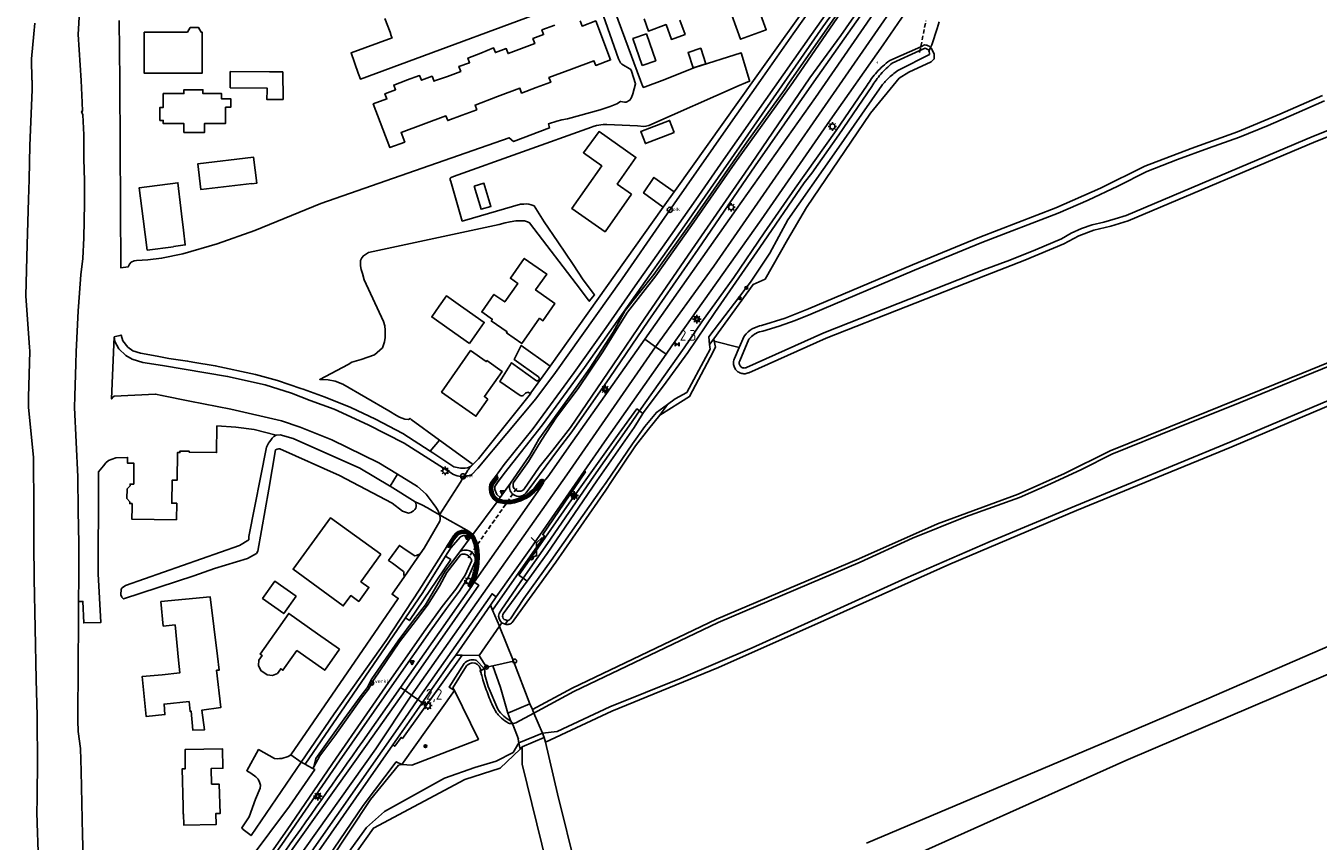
# Model space of a CAD drawing. Extents: x 120829 to 122681, y 456360 to 459111.
# Tile 14 of 32: x 121219 to 121521, y 457822 to 458013. Entities that reach past the tile are written whole.
import ezdxf

# ---------------------------------------------------------------- set-up
doc = ezdxf.new("R2010")
doc.units = 0
doc.header["$LTSCALE"] = 4
doc.linetypes.add('STIPPELFIJN', pattern=[0.375, 0.25, -0.125])
doc.layers.get('0').update_dxf_attribs({"linetype": 'CONTINUOUS'})
for name, color, linetype in [('G_BTD', 3, 'CONTINUOUS'), ('G_OTD', 32, 'CONTINUOUS'), ('G_OTDP1', 2, 'ByLayer'), ('G_OWG', 6, 'CONTINUOUS'), ('G_OWT', 6, 'CONTINUOUS'), ('G_WGD', 7, 'CONTINUOUS'), ('G_WTD', 5, 'CONTINUOUS'), ('LKWDUP', 5, 'CONTINUOUS'), ('LSHD', 3, 'CONTINUOUS'), ('PPALHM', 10, 'CONTINUOUS'), ('PVGO', 102, 'CONTINUOUS')]:
    doc.layers.add(name, color=color, linetype=linetype)
doc.layers.add('G_WGI_A1', color=1, linetype='CONTINUOUS', lineweight=70)
for name, color, linetype, true_color in [('PBRD', 7, 'CONTINUOUS', 0xbd2877), ('PPAL', 7, 'CONTINUOUS', 0xbd2877), ('PPUT', 7, 'CONTINUOUS', 0xbd2877)]:
    doc.layers.add(name, color=color, linetype=linetype, true_color=true_color)
doc.styles.add('ISO', font='ISO')

# ---------------------------------------------------------------- blocks, each defined once
blk = doc.blocks.new('kolk')
at = {"color": 0}
blk.add_circle((0, 0), 0.6, dxfattribs=at)
at = {"color": 0, "linetype": 'Continuous', "style": 'ISO'}
blk.add_attdef('KOLK', (-0.04, -0.26), '', height=0.8, dxfattribs=at)
blk = doc.blocks.new('lichtmast')
at = {"color": 0}
for p, q in [((-0.6, 0), (-1, 0)), ((-0.71, 0.71), (-0.42, 0.42)), ((0, 0.6), (0, 1)), ((0.42, 0.42), (0.71, 0.71)), ((0.6, 0), (1, 0)), ((-0.42, -0.42), (-0.71, -0.71)), ((0, -0.6), (0, -1)), ((0.42, -0.42), (0.71, -0.71))]:
    blk.add_line(p, q, dxfattribs=at)
blk.add_circle((0, 0), 0.6, dxfattribs=at)
blk = doc.blocks.new('verkeersbord-pl')
at = {"linetype": 'Continuous'}
blk.add_circle((0, 0), 0.03, dxfattribs=at)
blk = doc.blocks.new('verkeersbord')
at = {"color": 0}
for p, q in [((0.5, 0.32), (-0.5, 0.32)), ((-0.5, 0.32), (0, -0.6)), ((0, -0.6), (0.5, 0.32))]:
    blk.add_line(p, q, dxfattribs=at)
blk = doc.blocks.new('kilometerpaal')
at = {"color": 0}
for p, q in [((-0.44, 0.44), (0.44, -0.44)), ((-0.44, -0.44), (-0.44, 0.44)), ((0.44, 0.44), (-0.44, -0.44)), ((0.44, -0.44), (0.44, 0.44))]:
    blk.add_line(p, q, dxfattribs=at)
at = {"color": 0, "style": 'ISO'}
blk.add_attdef('KILOMETERPAAL', (0.59, 0.87), '', height=2.5, dxfattribs=at)
blk = doc.blocks.new('boom')
at = {"color": 0}
for radius in [0.315, 0.225, 0.135]:
    blk.add_circle((0, 0), radius, dxfattribs=at)
blk = doc.blocks.new('aanduidingsbord')
at = {"color": 0}
for p, q in [((-0.81, -0.33), (0, 0)), ((-1.45, -0.5), (-1.01, -0.5))]:
    blk.add_line(p, q, dxfattribs=at)
blk.add_circle((-1.23, -0.5), 0.45, dxfattribs=at)
blk = doc.blocks.new('wegwijzer')
at = {"color": 0}
for q in [(-0.42, 1.42), (0.42, 1.42), (0, 0)]:
    blk.add_line((0, 1), q, dxfattribs=at)
blk = doc.blocks.new('verkeersteller')
at = {"color": 0}
blk.add_circle((0, 0), 0.45, dxfattribs=at)
blk = doc.blocks.new('verklikker')
at = {"color": 0}
blk.add_circle((0, 0), 0.45, dxfattribs=at)
at = {"color": 0, "style": 'ISO'}
blk.add_attdef('VERKLIKKER', (0.7, 0), '', height=0.9, dxfattribs=at)

msp = doc.modelspace()

# ---------------------------------------------------------------- linework, layer by layer
at = {"layer": 'G_BTD', "linetype": 'Continuous', "transparency": 33554687}
for points in [[(121420.393, 458033.574), (121413.314, 458024.164), (121404.976, 458012.555), (121395.389, 457998.784), (121383.529, 457981.735), (121372.594, 457966.073), (121359.268, 457947.232), (121349.258, 457932.933), (121339.406, 457919.574), (121330.417, 457908.203), (121328.902, 457906.071), (121328.296, 457905.155), (121328.236, 457904.455), (121328.766, 457903.31), (121329.509, 457902.602)], [(121385.415, 457937.66), (121379.564, 457939.151)], [(121313.126, 457913.401), (121315.296, 457916.026)], [(121305.483, 457908.057), (121303.807, 457905.226)], [(121316.755, 457888.881), (121317.961, 457890.812), (121320.223, 457893.394), (121320.883, 457893.707), (121321.72, 457893.72), (121322.504, 457893.185)], [(121307.387, 457874.477), (121308.316, 457873.848), (121317.944, 457888.077), (121316.755, 457888.881)], [(121307.387, 457874.477), (121311.448, 457880.389), (121316.755, 457888.881)], [(121283.901, 457840.282), (121307.387, 457874.477)]]:
    msp.add_lwpolyline(points, dxfattribs=at)
at = {"layer": 'G_OTD', "linetype": 'Continuous', "transparency": 33554687}
for points in [[(121350.44, 458020.2), (121296.83, 458000.34), (121296.335, 458001.728), (121294.648, 458006.456), (121304.24, 458009.97), (121304.068, 458010.439), (121303.76, 458011.28), (121302.56, 458014.49)], [(121388.585, 458020.5), (121391.738, 458011.872), (121389.096, 458010.916), (121385.686, 458009.682), (121382.633, 458018.062)], [(121240.42, 458014.01), (121240.616, 458000), (121240.627, 457999.213), (121240.79, 457956.27), (121242.58, 457956.52), (121242.86, 457957.14), (121243.28, 457957.58), (121243.94, 457957.92), (121244.52, 457957.98), (121247.16, 457958.1), (121250.36, 457958.5), (121255.32, 457959.5), (121263.36, 457961.9), (121272.18, 457964.98), (121287.6, 457971.26), (121331.608, 457986.664), (121332.637, 457985.804), (121341.071, 457988.928), (121340.785, 457989.876), (121342.74, 457990.56), (121343.92, 457990.86), (121345.22, 457991.08), (121352.9, 457993.14), (121355.26, 457993.94), (121356.78, 457994.6), (121357.668, 457995.146), (121358.62, 457994.956), (121358.977, 457994.973), (121359.862, 457995.431), (121360.255, 457996.026), (121360.525, 457996.923), (121361.166, 457999.24), (121360.225, 458002.201), (121360.09, 458002.562), (121357.93, 458003.841), (121357.66, 458004.18), (121357.19, 458005.05), (121352.08, 458019.6)], [(121355.02, 458019.92), (121362.34, 458000), (121362.78, 457998.76), (121363.02, 457998.42), (121363.44, 457998.56), (121367.36, 458000), (121375.02, 458003.03), (121385.87, 458006.47), (121387.783, 458000), (121387.827, 457999.85), (121386.907, 457999.459), (121385.423, 457998.859), (121364.26, 457989.48), (121363.6, 457989.32), (121363.14, 457989.3), (121361.66, 457989.4), (121354.42, 457989.76), (121353.6, 457989.76), (121353.08, 457989.7), (121352.56, 457989.6), (121352, 457989.52), (121351.24, 457989.28), (121350.88, 457989.14), (121318.62, 457977.58), (121318.08, 457977.34), (121317.84, 457977.2), (121317.8, 457976.84), (121317.98, 457976.4), (121320.64, 457967.18), (121321.14, 457967.3), (121334.3, 457971.1), (121335.06, 457971.16), (121335.56, 457971.18), (121336.24, 457971.1), (121336.78, 457971), (121337.26, 457970.84), (121337.436, 457970.744), (121339.821, 457966.971), (121342.974, 457962.318), (121346.557, 457957.033), (121348.946, 457953.426), (121351.553, 457949.93), (121350.35, 457948.46), (121348.26, 457951.22), (121336.4, 457966.8), (121335.88, 457967.02), (121335.2, 457967.22), (121334.46, 457967.26), (121333.16, 457967.2), (121331.84, 457967.04), (121330.7, 457966.74), (121329.32, 457966.4), (121298.72, 457959.81), (121297.54, 457959.06), (121297.18, 457958.56), (121296.9, 457957.96), (121296.84, 457957.4), (121296.86, 457956.7), (121297.02, 457955.84), (121297.3, 457954.94), (121297.74, 457953.44), (121302.22, 457943.72), (121302.54, 457942.7), (121302.66, 457941.7), (121302.64, 457940.88), (121302.64, 457939.98), (121302.46, 457938.98), (121301.98, 457937.58), (121300.1, 457935.96), (121296.98, 457934.8), (121294.82, 457934.18), (121293.96, 457933.7), (121287.345, 457930.181), (121287.4, 457930.18), (121289.32, 457930.08), (121290.9, 457929.76), (121292.72, 457929.1), (121303.457, 457922.826), (121305.311, 457921.743), (121306, 457921.34), (121307.22, 457920.88), (121308.06, 457920.82), (121308.45, 457921.065), (121308.74, 457920.8), (121315.296, 457916.026)], [(121371.542, 458014.106), (121372.754, 458010.808), (121369.566, 458009.636), (121368.303, 458013.072), (121364.177, 458011.555), (121363.18, 458014.44)], [(121246.27, 458011.3), (121256.41, 458011.32), (121257.06, 458012.37), (121259.01, 458012.37), (121259.58, 458011.32), (121259.81, 458011.33), (121259.83, 458001.73), (121246.29, 458001.7), (121246.27, 458011.3)], [(121324.06, 457993.2), (121320.641, 457991.925), (121317.25, 457990.66), (121316.82, 457991.75), (121311.599, 457989.81), (121306.35, 457987.86), (121307.19, 457985.64), (121303.74, 457984.36), (121299.85, 457994.56), (121303.02, 457995.74), (121302.58, 457996.92), (121305.07, 457997.85), (121304.64, 457998.95), (121307.467, 458000), (121307.648, 458000.067), (121310.67, 458001.19), (121311.11, 458000.09), (121313.58, 458001.01), (121313.984, 458000), (121314.04, 457999.86), (121314.427, 458000), (121317.179, 458000.996), (121320.31, 458002.13), (121319.87, 458003.32), (121322.36, 458004.17), (121321.98, 458005.27), (121324.965, 458006.449), (121327.98, 458007.64), (121328.4, 458006.55), (121330.92, 458007.48), (121331.36, 458006.3), (121334.484, 458007.48), (121337.599, 458008.656), (121337.162, 458009.812), (121339.668, 458010.758), (121339.26, 458011.838), (121342.262, 458012.972)], [(121348.221, 458013.938), (121348.67, 458012.749), (121351.85, 458013.95), (121355.32, 458004.82), (121351.85, 458003.54), (121351.43, 458004.64), (121346.203, 458002.687), (121340.926, 458000.715), (121341.193, 458000), (121341.33, 457999.634), (121337.939, 457998.367), (121334.531, 457997.093), (121334.116, 457998.205), (121328.899, 457996.256), (121323.651, 457994.295), (121324.06, 457993.2)], [(121362.733, 458003.539), (121360.544, 458009.808), (121363.707, 458010.912), (121365.895, 458004.643), (121362.733, 458003.539)], [(121377.577, 458003.938), (121374.623, 458002.973), (121373.441, 458006.59), (121376.396, 458007.556), (121377.577, 458003.938)], [(121266.37, 457998.32), (121266.38, 458000), (121266.4, 458002.12), (121275.55, 458002.04), (121278.682, 458002.013), (121278.749, 457995.594), (121274.996, 457995.579), (121275.013, 457997.748), (121275.017, 457998.244), (121266.37, 457998.32)], [(121265.29, 457993.78), (121265.3, 457989.98), (121260.38, 457989.96), (121260.39, 457987.9), (121255.57, 457987.89), (121255.56, 457989.96), (121250.74, 457989.95), (121250.74, 457990.7), (121249.96, 457990.69), (121249.97, 457993.73), (121250.75, 457993.74), (121250.75, 457996.96), (121255.57, 457996.97), (121255.56, 457997.87), (121260, 457997.88), (121260.01, 457996.98), (121264.36, 457996.99), (121264.36, 457995.76), (121266.52, 457995.77), (121266.52, 457993.78), (121265.29, 457993.78)], [(121370.226, 457987.866), (121363.474, 457985.271), (121362.383, 457988.11), (121369.135, 457990.705), (121370.226, 457987.866)], [(121360.22, 457973.49), (121354.04, 457964.67), (121346.28, 457970.11), (121353.27, 457980.08), (121348.97, 457983.15), (121352.63, 457988.09), (121361.27, 457982.04), (121356.9, 457975.81), (121360.22, 457973.49)], [(121271.467, 457975.959), (121259.543, 457974.525), (121258.817, 457980.521), (121271.852, 457982.099), (121272.588, 457976.013), (121271.476, 457975.88), (121271.467, 457975.959)], [(121253.18, 457961.19), (121247, 457960.39), (121246.06, 457967.68), (121245.12, 457974.97), (121254.19, 457976.14), (121254.892, 457970.173), (121255.049, 457968.839), (121255.491, 457965.081), (121255.9, 457961.6), (121253.17, 457961.24), (121253.18, 457961.19)], [(121323.405, 457975.311), (121325.711, 457976.009), (121327.342, 457970.623), (121325.036, 457969.925), (121323.405, 457975.311)], [(121367.663, 457970.423), (121363.047, 457973.764), (121365.468, 457977.4), (121370.201, 457973.983)], [(121338.68, 457944.47), (121334.55, 457938.57), (121330.98, 457941.08), (121331.13, 457941.29), (121327.45, 457943.87), (121327.69, 457944.21), (121325.2, 457945.96), (121328.07, 457950.06), (121330.58, 457948.29), (121333.62, 457952.62), (121331.9, 457953.83), (121335.15, 457958.46), (121340.41, 457954.81), (121337.8, 457951.1), (121342.33, 457947.92), (121339.5, 457943.89), (121338.68, 457944.47)], [(121322.34, 457938.58), (121317.58, 457941.93), (121313.51, 457944.795), (121315.276, 457947.305), (121316.959, 457949.696), (121320.238, 457947.39), (121321.02, 457946.84), (121325.79, 457943.5), (121324.146, 457941.155), (121322.34, 457938.58)], [(121326.66, 457925.6), (121323.84, 457921.58), (121315.81, 457927.21), (121322.58, 457936.94), (121326.26, 457934.35), (121326.41, 457934.57), (121329.97, 457932.07), (121325.84, 457926.18), (121326.66, 457925.6)], [(121338.459, 457930.788), (121332.758, 457934.866), (121334.408, 457938.086), (121341.169, 457933.26)], [(121334.198, 457926.434), (121329.412, 457929.707), (121332.169, 457934.068), (121338.03, 457929.888)], [(121335.325, 457926.875), (121335.065, 457926.558)], [(121230.935, 457878.307), (121231.536, 457878.306), (121231.948, 457878.305), (121232.152, 457873.285), (121236.16, 457873.42), (121235.56, 457884.78), (121235.6, 457905.56), (121235.62, 457908.56), (121236.8, 457910.015), (121237.34, 457910.68), (121237.92, 457911.26), (121239.68, 457911.88), (121242.417, 457911.955), (121242.401, 457910.603), (121243.897, 457910.582), (121243.831, 457905.733), (121242.991, 457905.744), (121242.986, 457905.334), (121242.28, 457904.584), (121242.249, 457902.355), (121242.935, 457901.577), (121242.929, 457901.177), (121243.459, 457901.17), (121243.447, 457900.256), (121243.41, 457897.53), (121253.83, 457897.41), (121253.89, 457901.24), (121252.73, 457901.25), (121252.8, 457906.64), (121253.966, 457906.627), (121254.046, 457913.078), (121254.636, 457913.073), (121254.635, 457913.449), (121256.803, 457913.451), (121256.8, 457913.21), (121263.21, 457913.11), (121263.31, 457919.31), (121267.7, 457919.04), (121271.97, 457918.49), (121277.14, 457917.18)], [(121315.296, 457916.026), (121322.94, 457910.46), (121323.052, 457910.241)], [(121315.34, 457898.54), (121313.731, 457899.5), (121312.503, 457900.153), (121311.181, 457900.857), (121309.68, 457901.62)], [(121301.6, 457889.34), (121296.94, 457882.93), (121298.82, 457881.57), (121296.45, 457878.32), (121294.59, 457879.67), (121292.83, 457877.28), (121281.09, 457885.82), (121289.86, 457897.88), (121301.6, 457889.34)], [(121307.119, 457884.126), (121307.02, 457884.64), (121306.98, 457885.14), (121306.916, 457885.285), (121304.309, 457887.25), (121303.432, 457887.913), (121305.96, 457891.39), (121306.784, 457890.825), (121309.421, 457889.042), (121309.56, 457889), (121309.94, 457889.02), (121310.14, 457889.1), (121310.82, 457889.455)], [(121281.814, 457879.547), (121278.93, 457875.491), (121273.976, 457879.014), (121276.86, 457883.07), (121281.814, 457879.547)], [(121263.2, 457862.22), (121264.18, 457853.5), (121259.78, 457852.92), (121260.42, 457848.34), (121257.66, 457848.24), (121257.24, 457852.68), (121257.02, 457852.62), (121256.78, 457854.9), (121250.94, 457854.32), (121251.14, 457851.88), (121246.78, 457851.42), (121245.78, 457860.74), (121250.46, 457861.18), (121254.61, 457861.6), (121254.322, 457864.556), (121253.517, 457872.821), (121250.749, 457872.551), (121250.19, 457878.285), (121261.699, 457879.407), (121263.422, 457865.491), (121263.82, 457862.28), (121263.2, 457862.22)], [(121291.944, 457867.135), (121288.488, 457862.235), (121281.978, 457866.825), (121280.825, 457865.191), (121278.73, 457862.22), (121278.207, 457862.589), (121277.44, 457861.504), (121276.291, 457861.005), (121275.03, 457861.162), (121273.598, 457862.175), (121273.03, 457863.311), (121273.117, 457864.56), (121273.884, 457865.646), (121273.37, 457866.01), (121280.08, 457875.51), (121286.84, 457870.73), (121291.944, 457867.135)], [(121327.83, 457863.291), (121329.62, 457858.21), (121331.311, 457852.185)], [(121332.603, 457864.319), (121336.465, 457854.392)], [(121331.311, 457852.185), (121336.465, 457854.392)], [(121336.465, 457854.392), (121337.047, 457853.034)], [(121331.311, 457852.185), (121331.994, 457850.375)], [(121339.832, 457846.533), (121334.678, 457844.325)], [(121346.643, 457792.817), (121352.19, 457794.984), (121350.39, 457803.212), (121347.348, 457815.472), (121342.921, 457833.38), (121340.087, 457845.445)], [(121262.01, 457835.58), (121263.85, 457835.6), (121264.08, 457828.79), (121263.072, 457828.775), (121263.111, 457826.175), (121255.53, 457826.061), (121255.491, 457828.661), (121255.4, 457828.66), (121255.373, 457830.51), (121255.205, 457839.206), (121255.9, 457839.21), (121255.83, 457843.71), (121264.63, 457843.84), (121264.7, 457839.35), (121261.95, 457839.31), (121262.01, 457835.58)], [(121283.022, 457840.769), (121271.29, 457823.62), (121269.4, 457825.06), (121269.1, 457825.44), (121270.84, 457828), (121272.3, 457832.1), (121273.4, 457834.7), (121273.46, 457835.42), (121273.28, 457836.12), (121272.92, 457836.8), (121272.4, 457837.34), (121271.22, 457838.2), (121270.28, 457838.74), (121273.03, 457843.7), (121276.78, 457841.62), (121277.42, 457841.54), (121277.96, 457841.58), (121278.44, 457841.62), (121279.96, 457842.08), (121280.553, 457842.433)], [(121334.678, 457844.325), (121334.23, 457843.799)], [(121334.678, 457844.325), (121334.66, 457842.982), (121334.624, 457840.271), (121341.54, 457812.437), (121346.643, 457792.817)], [(121283.901, 457840.282), (121283.022, 457840.769)], [(121285.681, 457839.294), (121284.519, 457839.939), (121283.901, 457840.282)]]:
    msp.add_lwpolyline(points, dxfattribs=at)
for points in [[(121338.03, 457929.888, 0.8850667), (121338.459, 457930.788)], [(121335.065, 457926.558, -0.297723), (121334.198, 457926.434)], [(121335.971, 457927.178, 0.1856665), (121335.325, 457926.875)], [(121336.579, 457926.844, 0.1270043), (121335.971, 457927.178)]]:
    msp.add_lwpolyline(points, format="xyb", dxfattribs=at)
at = {"layer": 'G_OTDP1', "transparency": 33554687}
for points in [[(121337.386, 457852.242), (121339.397, 457847.547)], [(121332.506, 457849.577), (121333.21, 457847.754), (121333.824, 457846.162)]]:
    msp.add_lwpolyline(points, dxfattribs=at)
at = {"layer": 'G_OWG', "linetype": 'Continuous', "transparency": 33554687}
for points in [[(121432.171, 458013.714), (121431.721, 458012.153), (121430.404, 458008.371), (121430.143, 458007.739)], [(121362.122, 457922.812), (121361.477, 457923.301), (121357.337, 457917.666), (121345.63, 457901.253), (121338.877, 457891.555), (121333.913, 457884.459), (121334.919, 457883.723)], [(121327.752, 457876.265), (121339.842, 457893.634), (121339.456, 457893.915), (121349.429, 457908.595), (121349.156, 457908.767)], [(121329.509, 457902.602), (121331.901, 457905.936)], [(121329.509, 457902.602), (121329.016, 457901.918)], [(121328.8, 457901.616), (121329.016, 457901.918)], [(121322.504, 457893.185), (121320.104, 457889.925)], [(121322.504, 457893.185), (121322.824, 457893.62)], [(121322.824, 457893.62), (121323.096, 457893.989)], [(121329.327, 457872.505), (121329.915, 457873.331)], [(121320.618, 457865.74), (121306.643, 457846.313), (121306.339, 457846.553), (121304.854, 457844.468), (121304.412, 457844.81)], [(121325.803, 457862.642), (121326.319, 457862.965), (121326.333, 457862.968)], [(121318.826, 457857.471), (121306.511, 457840.23)]]:
    msp.add_lwpolyline(points, dxfattribs=at)
at = {"layer": 'G_OWT', "linetype": 'Continuous', "transparency": 33554687}
for points in [[(121335.816, 457903.966), (121343.141, 457913.864), (121346.295, 457917.939), (121355.176, 457930.611), (121364.09, 457943.777), (121375.837, 457960.655), (121389.099, 457980.083), (121402.852, 457999.743), (121414.586, 458016.362), (121416.792, 458019.776), (121420.711, 458025.783), (121424.135, 458030.532), (121428.094, 458036.333)], [(121420.707, 458033.346), (121418.191, 458029.99), (121415.027, 458025.683), (121414.178, 458023.857), (121410.578, 458018.81), (121397.012, 457999.376), (121395.961, 457997.871), (121387.156, 457985.616), (121374.389, 457967.215), (121373.832, 457966.433), (121365.461, 457954.673), (121358.735, 457946.257), (121357.192, 457943.492), (121355.927, 457941.223), (121350.481, 457932.817), (121347.311, 457928.295), (121338.586, 457916.218), (121336.443, 457912.5), (121331.901, 457905.936)], [(121428.729, 458008.321), (121427.842, 458007.922), (121420.582, 458004.661)], [(121379.448, 457939.68), (121388.658, 457952.396), (121391.453, 457953.575), (121396.663, 457962.821), (121401.16, 457970.369), (121416.133, 457992.365), (121422.805, 458000.55), (121425.058, 458001.937), (121430.308, 458004.362), (121431, 458005.077), (121430.953, 458006.156), (121430.526, 458007.156), (121430.421, 458007.369), (121430.29, 458007.567), (121430.219, 458007.656), (121430.143, 458007.739)], [(121430.143, 458007.739), (121429.841, 458007.007)], [(121562.96, 458002.81), (121520.21, 457985.8), (121476.34, 457967.27), (121472.31, 457966.02), (121468.35, 457965.05), (121464.78, 457963.72), (121461.3, 457961.87), (121452.18, 457958.01), (121442.99, 457954.5), (121405.73, 457939.81), (121387.65, 457931.76), (121387.49, 457931.69), (121387.26, 457931.61), (121387.01, 457931.55), (121386.76, 457931.52), (121386.51, 457931.51), (121386.26, 457931.53), (121386.01, 457931.57), (121385.77, 457931.64), (121385.54, 457931.73), (121385.31, 457931.85), (121385.1, 457931.98), (121384.91, 457932.14), (121384.73, 457932.32), (121384.57, 457932.51), (121384.43, 457932.72), (121384.31, 457932.94), (121384.21, 457933.17), (121384.14, 457933.41), (121384.09, 457933.66), (121384.07, 457933.91), (121384.07, 457934.16), (121384.1, 457934.41), (121384.15, 457934.66), (121384.23, 457934.9), (121384.3, 457935.06), (121385.415, 457937.66)], [(121415.321, 457998.96), (121408.068, 457988.332), (121398.479, 457974.833), (121391.202, 457964.42), (121384.161, 457954.022), (121376.694, 457943.647), (121372.507, 457937.552), (121362.122, 457922.812)], [(121337.047, 457853.034), (121346.33, 457858.06), (121380.12, 457874.18), (121413.38, 457888.24), (121431.74, 457896.46), (121450.62, 457903.36), (121461.46, 457908.23), (121472.16, 457913.53), (121494.73, 457922.6), (121517.24, 457931.72), (121553.89, 457946.67), (121590.53, 457961.59), (121612.57, 457971.29), (121634.8, 457980.53), (121675.839, 457997.987), (121677.313, 457997.626), (121678.722, 457994.22)], [(121521.75, 457996.53), (121511.83, 457992.17), (121501.88, 457988.04), (121491.04, 457984.15), (121480.2, 457980), (121469.88, 457974.89), (121459.45, 457970.26), (121441.64, 457963.43), (121425.91, 457956.95), (121401.62, 457946.69), (121396.18, 457944.49), (121390.64, 457942.75), (121390.18, 457942.67), (121389.58, 457942.5), (121389.01, 457942.27), (121388.46, 457941.99), (121387.94, 457941.66), (121387.46, 457941.27), (121387.01, 457940.84), (121386.53, 457940.26), (121385.415, 457937.66)], [(121678.722, 457994.22), (121679.128, 457993.237), (121679.978, 457990.539), (121679.899, 457989.36), (121679.145, 457988.478), (121677.33, 457987.31), (121674.71, 457986), (121671.96, 457985), (121669.2, 457984.32), (121666.17, 457983.41), (121663.18, 457982.44), (121639.35, 457972.9), (121600.54, 457957.1), (121548.5, 457934.77), (121500.54, 457914.44), (121464.28, 457899.56), (121434.65, 457887), (121405.27, 457873.86), (121380.6, 457862.86), (121355.62, 457852.65), (121340.087, 457845.445)], [(121379.564, 457939.151), (121379.874, 457937.738), (121378.609, 457935.334), (121373.785, 457926.161), (121366.825, 457921.84)], [(121379.448, 457939.68), (121378.491, 457938.328)], [(121379.564, 457939.151), (121379.448, 457939.68)], [(121366.825, 457921.84), (121368.599, 457924.346)], [(121366.825, 457921.84), (121364.18, 457918.56), (121361.144, 457914.668), (121355.54, 457906.321), (121354.192, 457904.314), (121342.519, 457887.453), (121334.749, 457876.764), (121332.338, 457873.363), (121332.129, 457873.214), (121332.128, 457873.213), (121331.902, 457873.094), (121331.662, 457873.005), (121331.652, 457873.002), (121331.538, 457872.972), (121331.412, 457872.948), (121331.156, 457872.924), (121330.9, 457872.934), (121330.647, 457872.978)], [(121362.122, 457922.812), (121359.702, 457919.376), (121351.404, 457907.582), (121340.554, 457891.819), (121334.919, 457883.723)], [(121362.122, 457922.812), (121362.883, 457922.235)], [(121251.026, 457783.139), (121258.159, 457793.529), (121264.283, 457802.012), (121270.134, 457809.916), (121278.461, 457821.523), (121291.965, 457841.085), (121305.264, 457860.142), (121313.114, 457871.344), (121316.959, 457876.631), (121320.03, 457880.69), (121322.148, 457884.04), (121323.679, 457887.594)], [(121285.974, 457839.698), (121286.403, 457841.645), (121293.035, 457850.851), (121296.756, 457856.01), (121298.409, 457858.123), (121299.507, 457860.257), (121305.648, 457869.125), (121309.453, 457874.237), (121312.045, 457877.548), (121314.741, 457882.026), (121316.658, 457885.395), (121320.104, 457889.925)], [(121329.264, 457875.485), (121329.919, 457876.539), (121334.919, 457883.723)], [(121335.81, 457883.072), (121334.919, 457883.723)], [(121330.647, 457872.978), (121329.915, 457873.331)], [(121330.647, 457872.978), (121331.326, 457873.877)], [(121321.072, 457863.799), (121317.603, 457858.271), (121318.826, 457857.471)], [(121325.803, 457862.642), (121323.971, 457864.542)], [(121331.994, 457850.375), (121331.56, 457850.616), (121331.143, 457850.885), (121330.744, 457851.181), (121330.365, 457851.502), (121329.983, 457851.873), (121329.627, 457852.27), (121329.301, 457852.691), (121329.004, 457853.134), (121326.701, 457858.414), (121325.931, 457861.151), (121325.899, 457861.418), (121325.903, 457861.687), (121325.908, 457861.783), (121325.909, 457861.88), (121325.908, 457861.976), (121325.906, 457862.008), (121325.894, 457862.169), (121325.878, 457862.291), (121325.873, 457862.328), (121325.87, 457862.343), (121325.803, 457862.642)], [(121337.047, 457853.034), (121337.386, 457852.242)], [(121332.39, 457849.757), (121331.994, 457850.375)], [(121333.916, 457845.25), (121334.058, 457844.481)], [(121339.832, 457846.533), (121339.397, 457847.547)], [(121340.087, 457845.445), (121339.832, 457846.533)], [(121334.23, 457843.799), (121329.521, 457839.355), (121321.259, 457836.675), (121299.886, 457825.359), (121289.772, 457811.05), (121288.666, 457808.493), (121289.321, 457803.226), (121293.329, 457791.681), (121293.611, 457784.774), (121292.964, 457781.242), (121292.426, 457781.239)], [(121334.23, 457843.799), (121334.058, 457844.481)], [(121306.511, 457840.23), (121305.221, 457840.866), (121297.512, 457830.65), (121287.862, 457816.563), (121280.432, 457805.208), (121281.09, 457802.962)]]:
    msp.add_lwpolyline(points, dxfattribs=at)
for points in [[(121429.808, 458008.016, 0.1508051), (121428.729, 458008.321)], [(121430.143, 458007.739, 0.055675), (121429.808, 458008.016)], [(121417.564, 458001.961, 0.0242367), (121416.371, 458000.514)], [(121419.003, 458003.389, 0.0261607), (121417.564, 458001.961)], [(121420.582, 458004.661, 0.0255729), (121419.003, 458003.389)], [(121416.371, 458000.514, 0.0245498), (121415.321, 457998.96)], [(121331.901, 457905.936, 0.1703543), (121331.783, 457904.492)], [(121331.783, 457904.492, 0.1505798), (121332.46, 457903.396)], [(121332.46, 457903.396, 0.0211271), (121332.592, 457903.289)], [(121332.592, 457903.289, 0.2154209), (121334.357, 457902.899)], [(121334.357, 457902.899, 0.2161081), (121335.816, 457903.966)], [(121320.104, 457889.925, -0.1497829), (121321.4, 457890.323)], [(121322.697, 457889.926, 0.1487886), (121321.4, 457890.323)], [(121322.921, 457889.754, 0.0310944), (121322.697, 457889.926)], [(121323.535, 457888.906, 0.1134824), (121322.921, 457889.754)], [(121323.679, 457887.594, 0.1449119), (121323.535, 457888.906)], [(121329.915, 457873.331, -0.318989), (121329.264, 457875.485)], [(121323.774, 457864.598, 0.2698434), (121321.072, 457863.799)], [(121323.971, 457864.542, 0.0201216), (121323.774, 457864.598)]]:
    msp.add_lwpolyline(points, format="xyb", dxfattribs=at)
at = {"layer": 'G_WGD', "linetype": 'Continuous', "transparency": 33554687}
for points in [[(121321.066, 457907.52), (121321.18, 457907.52), (121321.58, 457907.58), (121322.02, 457907.66), (121322.48, 457907.74), (121322.9, 457907.98), (121324.3, 457909.44), (121337.82, 457925.68), (121342.44, 457931.78), (121358.02, 457953.66), (121367.28, 457967.06), (121375.96, 457979.46), (121382.8, 457989.24), (121390.38, 458000), (121398.05, 458010.92), (121407.23, 458023.92), (121407.87, 458025.36), (121408.03, 458026.51), (121408.03, 458027.45), (121407.945, 458027.895)], [(121370.201, 457973.983), (121370.84, 457974.88), (121388.74, 458000), (121404.54, 458022.19), (121405.52, 458023.83), (121406.29, 458025.35), (121406.52, 458026.34), (121406.52, 458027.01), (121406.485, 458027.43)], [(121412.276, 458024.929), (121402.317, 458010.796), (121391.658, 457995.582), (121381.762, 457981.488), (121375.247, 457972.149), (121369.366, 457963.719), (121361.084, 457952.024), (121354.286, 457942.328), (121346.84, 457931.84), (121337.253, 457918.704), (121330.446, 457910.281), (121328.395, 457907.491)], [(121420.069, 458020.487), (121418.329, 458017.901), (121403.228, 457996.09), (121384.714, 457969.864), (121363.361, 457939.565)], [(121365.834, 457937.822), (121379.432, 457956.639), (121422.578, 458018.799)], [(121425.088, 458017.111), (121419.023, 458008.363), (121406.702, 457990.74), (121390.506, 457967.435), (121369.664, 457938.004), (121368.308, 457936.078)], [(121367.663, 457970.423), (121370.201, 457973.983)], [(121341.169, 457933.26), (121367.663, 457970.423)], [(121239.244, 457940.17), (121238.68, 457925.62), (121238.94, 457926.02), (121239.28, 457926.3), (121248.96, 457926.74), (121250.445, 457926.443), (121256.974, 457925.135), (121263.382, 457923.852), (121266.54, 457923.22), (121278.4, 457920.5), (121282.78, 457919.04), (121290.16, 457916.06), (121301.16, 457910.72), (121305.483, 457908.057)], [(121313.126, 457913.401), (121306.78, 457917.54), (121300.36, 457920.9), (121294.6, 457923.6), (121288.6, 457926.06), (121283.474, 457927.907), (121282.94, 457928.1), (121277.48, 457929.94), (121272.3, 457931.3), (121262.9, 457933.36), (121257.69, 457934.244), (121256.42, 457934.46), (121252.08, 457935.04), (121249.32, 457935.64), (121245.392, 457936.317), (121243.669, 457936.883), (121242.451, 457937.735), (121241.327, 457939.219), (121240.898, 457940.546), (121239.244, 457940.17)], [(121239.244, 457940.17), (121239.439, 457939.071), (121240.347, 457937.295), (121242.029, 457935.81), (121243.485, 457934.907), (121246.007, 457934.135), (121250.56, 457933.46), (121265.8, 457930.9), (121274.54, 457928.94), (121280.7, 457926.96), (121285.12, 457925.26), (121290.74, 457923.22), (121298.68, 457919.54), (121307.04, 457915.32), (121318.58, 457907.98), (121319.5, 457907.66), (121320.22, 457907.54), (121320.8, 457907.52), (121321.066, 457907.52)], [(121339.664, 457906.284), (121340.685, 457907.441), (121346.471, 457915.749), (121363.361, 457939.565)], [(121365.834, 457937.822), (121363.361, 457939.565)], [(121308.782, 457856.416), (121345.093, 457907.903), (121365.834, 457937.822)], [(121368.308, 457936.078), (121353.886, 457915.592), (121349.156, 457908.767)], [(121368.308, 457936.078), (121365.834, 457937.822)], [(121336.579, 457926.844), (121336.72, 457927.02), (121341.169, 457933.26)], [(121323.052, 457910.241), (121324.42, 457911.66), (121336.579, 457926.844)], [(121322.542, 457909.835), (121322.28, 457909.68), (121321.86, 457909.54), (121321.36, 457909.46), (121320.82, 457909.44), (121320.24, 457909.48), (121318.7, 457909.8), (121313.74, 457913), (121313.126, 457913.401)], [(121321.066, 457907.52), (121321.986, 457908.964), (121322.164, 457909.242), (121322.326, 457909.498), (121322.542, 457909.835)], [(121322.542, 457909.835), (121322.82, 457910), (121323.052, 457910.241)], [(121328.596, 457879.392), (121336.694, 457890.786), (121349.156, 457908.767)], [(121305.483, 457908.057), (121310.22, 457905.14), (121312.24, 457903.4), (121313.86, 457901.22), (121314.5, 457900.36), (121315, 457899.46), (121315.34, 457898.54)], [(121321.066, 457907.52), (121320.956, 457907.349), (121320.661, 457906.886), (121320.222, 457906.197), (121315.34, 457898.54)], [(121328.395, 457907.491), (121327.767, 457906.685), (121327.358, 457906.102), (121327.097, 457905.529), (121327.017, 457905.114), (121327, 457904.575), (121327.117, 457903.833), (121327.372, 457903.129), (121327.608, 457902.653), (121327.903, 457902.311), (121328.487, 457901.817), (121328.8, 457901.616)], [(121328.8, 457901.616), (121329.168, 457901.464), (121329.651, 457901.343), (121330.453, 457901.191), (121331.038, 457901.154), (121332.035, 457901.187), (121332.828, 457901.333), (121333.586, 457901.546), (121334.332, 457901.811), (121334.999, 457902.097), (121335.706, 457902.421), (121336.449, 457902.885), (121337.517, 457903.82), (121338.297, 457904.564), (121339.664, 457906.284)], [(121339.664, 457906.284), (121339.658, 457906.014), (121338.843, 457904.765)], [(121323.439, 457882.844), (121338.843, 457904.765)], [(121328.8, 457901.616), (121323.096, 457893.989)], [(121315.34, 457898.54), (121315.46, 457897.92), (121315.48, 457897.48), (121315.38, 457897.04), (121311.74, 457890.78), (121310.82, 457889.455)], [(121315.34, 457898.54), (121322.28, 457894.62)], [(121322.28, 457894.62), (121321.77, 457894.832), (121321.296, 457894.916), (121320.525, 457894.916), (121319.716, 457894.69), (121319.076, 457894.22), (121318.351, 457893.286), (121317.2, 457891.46)], [(121323.096, 457893.989), (121322.28, 457894.62)], [(121323.096, 457893.989), (121323.419, 457893.548), (121323.705, 457893.029), (121324.019, 457892.375), (121324.378, 457891.199), (121324.534, 457890.287), (121324.613, 457888.861), (121324.509, 457887.09), (121324.366, 457885.936), (121324.148, 457884.937), (121323.857, 457884.01), (121323.439, 457882.844)], [(121317.2, 457891.46), (121316.622, 457890.536), (121310.6, 457880.92), (121302.84, 457869.18), (121290.72, 457852.02), (121283.022, 457840.769)], [(121307.119, 457884.126), (121310.82, 457889.455)], [(121280.553, 457842.433), (121296.462, 457865.631), (121305.703, 457879.032), (121304.24, 457879.98), (121307.119, 457884.126)], [(121306.182, 457858.237), (121322.795, 457881.802)], [(121323.439, 457882.844), (121324.522, 457882.107), (121308.23, 457858.799), (121307.285, 457857.464)], [(121322.795, 457881.802), (121323.439, 457882.844)], [(121310.28, 457855.367), (121327.622, 457880.105), (121328.596, 457879.392)], [(121327.262, 457877.436), (121328.596, 457879.392)], [(121327.262, 457877.436), (121319.137, 457865.76)], [(121327.752, 457876.265), (121327.262, 457877.436)], [(121329.327, 457872.505), (121327.752, 457876.265)], [(121329.327, 457872.505), (121324.58, 457865.685)], [(121332.603, 457864.319), (121329.338, 457872.478), (121329.327, 457872.505)], [(121319.137, 457865.76), (121317.836, 457863.989), (121311.301, 457854.653)], [(121319.137, 457865.76), (121320.618, 457865.74)], [(121324.58, 457865.685), (121320.618, 457865.74)], [(121326.333, 457862.968), (121324.66, 457865.561), (121324.58, 457865.685)], [(121327.83, 457863.291), (121326.333, 457862.968)], [(121332.603, 457864.319), (121327.83, 457863.291)], [(121306.182, 457858.237), (121297.377, 457845.661)], [(121307.285, 457857.464), (121298.412, 457844.926)], [(121306.182, 457858.237), (121307.285, 457857.464)], [(121307.285, 457857.464), (121308.782, 457856.416)], [(121267.202, 457793.744), (121286.063, 457820.769), (121307.203, 457850.978), (121310.28, 457855.367)], [(121308.782, 457856.416), (121300.484, 457843.898)], [(121304.412, 457844.81), (121308.227, 457850.261), (121311.301, 457854.653)], [(121308.782, 457856.416), (121310.28, 457855.367)], [(121310.28, 457855.367), (121311.301, 457854.653)], [(121298.412, 457844.926), (121278.936, 457817.634)], [(121268.23, 457793.033), (121287.088, 457820.053), (121304.412, 457844.81)], [(121283.022, 457840.769), (121280.553, 457842.433)], [(121281.008, 457816.606), (121300.484, 457843.898)]]:
    msp.add_lwpolyline(points, dxfattribs=at)
msp.add_lwpolyline([(121297.377, 457845.661, -0.0030197), (121277.998, 457818.297)], format="xyb", dxfattribs=at)
at = {"layer": 'G_WGI_A1', "linetype": 'Continuous', "lineweight": 70, "transparency": 33554687}
for points in [[(121328.395, 457907.491), (121328.709, 457907.23), (121327.887, 457906.109), (121327.507, 457905.314), (121327.43, 457904.64), (121327.608, 457903.456), (121327.903, 457902.932), (121328.492, 457902.311), (121329.016, 457901.918)], [(121329.016, 457901.918), (121329.787, 457901.71), (121330.279, 457901.614), (121330.778, 457901.579), (121331.694, 457901.58), (121332.567, 457901.7), (121333.328, 457901.894), (121334.159, 457902.172), (121335.235, 457902.633), (121336.125, 457903.152), (121336.674, 457903.618), (121337.278, 457904.133), (121337.927, 457904.852), (121339.295, 457906.549), (121339.664, 457906.284)], [(121317.2, 457891.46), (121317.492, 457891.244), (121318.638, 457893.084), (121319.323, 457893.966), (121319.872, 457894.37), (121320.573, 457894.565), (121321.265, 457894.565), (121321.671, 457894.493), (121322.145, 457894.296), (121322.529, 457893.984), (121322.85, 457893.655), (121323.124, 457893.254), (121323.338, 457892.839), (121323.655, 457891.922), (121323.823, 457891.287), (121323.99, 457890.32), (121324.031, 457889.002), (121323.987, 457887.22), (121323.87, 457886.159), (121323.617, 457885.193), (121323.33, 457884.156), (121322.877, 457883.126), (121322.319, 457882.129), (121322.795, 457881.802)]]:
    msp.add_lwpolyline(points, dxfattribs=at)
at = {"layer": 'G_WTD', "linetype": 'Continuous', "transparency": 33554687}
for points in [[(121335.058, 457904.432), (121338.67, 457909.681), (121341.828, 457913.689), (121345.967, 457918.976), (121355.92, 457933.604), (121363.35, 457944.51), (121375.044, 457961.446), (121388.264, 457980.659), (121401.952, 458000.618), (121409.144, 458010.519), (121413.453, 458016.723), (121415.997, 458020.274), (121419.885, 458026.077), (121424.266, 458032.902), (121429.323, 458039.593)], [(121229.985, 457923.6), (121230.08, 457926.299), (121230.343, 457933.803), (121230.379, 457936.646), (121230.848, 457946.207), (121230.9, 457947.26), (121231.44, 457954.64), (121231.96, 457958.46), (121232.2, 457963.26), (121232.32, 457971.28), (121232.3, 457976.58), (121232.16, 457981.76), (121232.16, 457987.32), (121231.92, 457992.04), (121231.64, 457992.82), (121231.86, 457992.84), (121231.82, 457994.86), (121231.52, 458000), (121231.11, 458007.19), (121230.87, 458010.79), (121231.78, 458026.96)], [(121414.21, 458023), (121410.938, 458018.501), (121397.935, 457999.573), (121397.542, 457999.026), (121384.376, 457980.686), (121374.217, 457966.186), (121365.938, 457954.37), (121359.296, 457945.922), (121357.599, 457943.189), (121353.504, 457936.593), (121347.743, 457928.063), (121342.724, 457921.359), (121339.165, 457916.008), (121336.143, 457911.046), (121332.631, 457906.106)], [(121220.7, 458013.41), (121220.486, 458010.936), (121219.98, 458005.09), (121220.05, 458000.15), (121220.06, 458000), (121220.1, 457997.86), (121219.54, 457984.86), (121219.419, 457976.873), (121219.279, 457972.255), (121218.96, 457961.7), (121218.62, 457949.68), (121218.858, 457946.332), (121219.47, 457937.7), (121219.54, 457936.78), (121219.472, 457934.069), (121219.27, 457926.03), (121219.211, 457923.691), (121219.845, 457917.359), (121220.38, 457912.02), (121220.48, 457899.86), (121220.48, 457891.9), (121220.6, 457883.6), (121220.82, 457872.04), (121221.04, 457860.1), (121221.24, 457851.62), (121221.36, 457839.78), (121221.291, 457834.033), (121221.279, 457833.033), (121221.22, 457828.08), (121221.239, 457827.516), (121221.273, 457826.516), (121221.5, 457819.84)], [(121421.149, 458004.059), (121427.654, 458006.997), (121428.871, 458007.546), (121429.632, 458007.185), (121429.834, 458007.089), (121429.841, 458007.007)], [(121429.841, 458007.007), (121429.914, 458006.132), (121422.809, 458002.533)], [(121562.46, 458004.05), (121519.7, 457987.03), (121475.88, 457968.52), (121473.27, 457967.69), (121470.62, 457966.95), (121467.96, 457966.33), (121465.45, 457965.46), (121463.04, 457964.37), (121460.73, 457963.07), (121454.71, 457960.49), (121448.64, 457958.05), (121442.51, 457955.75), (121405.22, 457941.04), (121387.1, 457932.98), (121386.97, 457932.92), (121386.77, 457932.87), (121386.57, 457932.85), (121386.37, 457932.87), (121386.18, 457932.92), (121386.04, 457932.97), (121385.91, 457933.05), (121385.79, 457933.14), (121385.69, 457933.26), (121385.59, 457933.37), (121385.52, 457933.51), (121385.45, 457933.7), (121385.42, 457933.89), (121385.41, 457934.09), (121385.43, 457934.24), (121385.47, 457934.39), (121385.53, 457934.53), (121387.68, 457939.56), (121387.95, 457939.89), (121388.26, 457940.19)], [(121362.883, 457922.235), (121363.151, 457922.676), (121367.736, 457928.724), (121373.414, 457936.488), (121379.731, 457945.836), (121390.202, 457961.018), (121400.603, 457976.087), (121402.395, 457978.403), (121408.669, 457987.351), (121416.396, 457998.594)], [(121378.491, 457938.328), (121378.281, 457940.16), (121388.044, 457952.895), (121392.586, 457959.691), (121396.784, 457967.508), (121407.582, 457982.905), (121418.748, 457998.867)], [(121388.26, 457940.19), (121388.59, 457940.47), (121388.94, 457940.72), (121389.32, 457940.94), (121389.71, 457941.12), (121390.11, 457941.27), (121390.53, 457941.38), (121390.96, 457941.46), (121394.75, 457942.59), (121398.48, 457943.92), (121402.13, 457945.46), (121426.42, 457955.72), (121442.13, 457962.19), (121459.95, 457969.03), (121466.97, 457972.08), (121473.9, 457975.33), (121480.73, 457978.78), (121487.9, 457981.55), (121495.11, 457984.22), (121502.36, 457986.79), (121509.04, 457989.54), (121515.67, 457992.37), (121522.26, 457995.3)], [(121415.18, 457821.8), (121473.61, 457846.49), (121494.63, 457855.47), (121550.66, 457879.76), (121607.29, 457904.82), (121641.94, 457920.21), (121674.94, 457934.41), (121684.52, 457937.7), (121698.34, 457943.64)], [(121337.386, 457852.242), (121346.72, 457857.29), (121380.47, 457873.39), (121413.72, 457887.45), (121425.89, 457893.07), (121438.31, 457898.11), (121450.94, 457902.56), (121458.22, 457905.77), (121465.41, 457909.17), (121472.52, 457912.74), (121487.54, 457918.77), (121502.56, 457924.83), (121517.57, 457930.92), (121542, 457940.89)], [(121548.05, 457935.81), (121500.1, 457915.49), (121463.84, 457900.61), (121444.05, 457892.3), (121424.37, 457883.73), (121404.8, 457874.9), (121388.41, 457867.48), (121371.86, 457860.41), (121355.17, 457853.69), (121342.82, 457847.92), (121339.397, 457847.547)], [(121368.599, 457924.346), (121370.41, 457925.677), (121373.131, 457927.121), (121377.612, 457935.394), (121378.615, 457937.246), (121378.491, 457938.328)], [(121685.92, 457932.07), (121685.48, 457932.03), (121685.04, 457931.95), (121684.61, 457931.84), (121684.19, 457931.68), (121659.35, 457921.4), (121640.42, 457912.92), (121616.97, 457902.34), (121567.9, 457881.69), (121528.98, 457863.78), (121475.8, 457841.11), (121417.72, 457815.12)], [(121230.935, 457878.307), (121230.98, 457883.94), (121231, 457891.84), (121230.82, 457899.46), (121230.76, 457907.44), (121230.371, 457915.561), (121229.985, 457923.6)], [(121368.599, 457924.346), (121366.06, 457922.482), (121363.305, 457919.152), (121360.482, 457915.147), (121354.267, 457906.13), (121353.272, 457904.686), (121341.413, 457887.902), (121335.022, 457879.014), (121331.894, 457874.213), (121331.748, 457874.083)], [(121362.883, 457922.235), (121360.877, 457918.934), (121352.122, 457906.468), (121340.522, 457889.517), (121335.81, 457883.072)], [(121309.68, 457901.62), (121309.82, 457901.28), (121309.9, 457900.84), (121309.88, 457900.5), (121309.78, 457900.08), (121309.56, 457899.76), (121309.26, 457899.46), (121308.6, 457899.06), (121308.12, 457898.96), (121306.72, 457899.4), (121304.28, 457901.3), (121291.94, 457907.74), (121278.04, 457913.94), (121277.66, 457913.96), (121277.36, 457913.92), (121277.02, 457913.7), (121275.4, 457904.52), (121272.84, 457890.04), (121272.56, 457889.52), (121270.44, 457888.38), (121262.7, 457886.04), (121257.88, 457884.3), (121241.48, 457878.9), (121241.26, 457879.04), (121241.08, 457879.32), (121240.86, 457879.86), (121240.9, 457881.16), (121241.14, 457881.5), (121241.88, 457882.04), (121268.58, 457891.42), (121270.76, 457892.74), (121270.78, 457893.46), (121274.92, 457914.36), (121275.36, 457915.26), (121275.58, 457915.6), (121275.86, 457916.02), (121276.18, 457916.42), (121276.6, 457916.82), (121277.14, 457917.18)], [(121277.14, 457917.18), (121278.08, 457917.26), (121281.1, 457916.4), (121296.7, 457909.46), (121303.62, 457905.34), (121303.807, 457905.226)], [(121309.68, 457901.62), (121303.807, 457905.226)], [(121333.126, 457904.349), (121333.13, 457904.346)], [(121250.524, 457784.91), (121255.438, 457791.96), (121264.157, 457803.672), (121274.958, 457818.144), (121279.719, 457824.983), (121291.196, 457841.713), (121304.105, 457860.373), (121312.138, 457871.867), (121315.987, 457877.117), (121319.143, 457881.199), (121321.359, 457884.445), (121322.862, 457887.863)], [(121320.212, 457889.224), (121317.084, 457885.059), (121315.352, 457881.906), (121312.519, 457877.404), (121309.857, 457873.952), (121305.97, 457868.854), (121299.912, 457859.901), (121298.726, 457857.844), (121297.064, 457855.696), (121290.849, 457846.943), (121287.382, 457842.204), (121285.974, 457839.698)], [(121335.81, 457883.072), (121330.221, 457875.429), (121330.145, 457875.189)], [(121230.895, 457873.213), (121230.935, 457878.307)], [(121233.537, 457757.619), (121232.697, 457757.804), (121232.903, 457762.254), (121233.54, 457776), (121233.5, 457788.22), (121233.08, 457799.84), (121232.94, 457807.72), (121232.68, 457811.72), (121232.46, 457815.7), (121232.06, 457818.92), (121231.88, 457823.74), (121231.58, 457838.68), (121231.42, 457843.98), (121230.84, 457847.9), (121230.8, 457850.5), (121230.82, 457863.86), (121230.895, 457873.213)], [(121331.326, 457873.877), (121330.438, 457874.104)], [(121318.826, 457857.471), (121318.466, 457858.139), (121321.637, 457863.235)], [(121324.983, 457862.163), (121324.986, 457862.13)], [(121318.826, 457857.471), (121324.448, 457846.089), (121308.856, 457840.051), (121306.511, 457840.23)], [(121332.39, 457849.757), (121332.89, 457849.86), (121333.15, 457849.95), (121337.386, 457852.242)], [(121332.506, 457849.577), (121332.39, 457849.757)], [(121332.506, 457849.577), (121333.824, 457846.162)], [(121333.916, 457845.25), (121332.543, 457843.021), (121328.544, 457840.991), (121323.609, 457839.476), (121316.513, 457837.004), (121302.482, 457829.197), (121298.242, 457825.49), (121288.312, 457811.744), (121287.059, 457807.988), (121287.072, 457805.443), (121287.439, 457802.557), (121291.447, 457790.378), (121291.788, 457784.562), (121291.263, 457782.709), (121291.277, 457781.233)], [(121333.824, 457846.162), (121333.753, 457846.138), (121333.916, 457845.25)], [(121333.916, 457845.25), (121339.397, 457847.547)], [(121233.537, 457757.619), (121234.81, 457757.34), (121237.15, 457763.66), (121241.65, 457773.51), (121246.78, 457783.04), (121252.52, 457792.21), (121261.59, 457805.1), (121270.84, 457817.86), (121280.25, 457830.5), (121286.168, 457839.024), (121285.681, 457839.294)], [(121306.511, 457840.23), (121305.748, 457840.067), (121299.202, 457832.023), (121289.518, 457817.471), (121282.802, 457807.886), (121281.264, 457805.318), (121281.644, 457803.745)], [(121285.681, 457839.294), (121285.974, 457839.698)]]:
    msp.add_lwpolyline(points, dxfattribs=at)
for points in [[(121419.782, 458002.856, 0.0221292), (121418.528, 458001.537)], [(121419.782, 458002.856, -0.0225755), (121421.149, 458004.059)], [(121421.583, 458001.675, -0.0229935), (121422.809, 458002.533)], [(121416.396, 457998.594, -0.023022), (121417.397, 458000.113)], [(121417.397, 458000.113, -0.0224183), (121418.528, 458001.537)], [(121418.748, 457998.867, -0.0203675), (121419.559, 457999.82)], [(121419.559, 457999.82, -0.0197611), (121420.442, 458000.708)], [(121420.442, 458000.708, -0.0237142), (121421.583, 458001.675)], [(121332.631, 457906.106, 0.1639232), (121332.585, 457905.142)], [(121332.585, 457905.142, 0.1620827), (121333.126, 457904.349)], [(121333.13, 457904.346, 0.1737078), (121334.109, 457904.042)], [(121334.109, 457904.042, 0.1752103), (121335.058, 457904.432)], [(121321.058, 457889.344, 0.1085747), (121320.212, 457889.224)], [(121321.879, 457889.104, 0.1076049), (121321.058, 457889.344)], [(121322.271, 457888.825, 0.0582277), (121321.879, 457889.104)], [(121322.497, 457888.584, 0.040712), (121322.271, 457888.825)], [(121322.862, 457887.863, 0.1012731), (121322.497, 457888.584)], [(121330.145, 457875.189, 0.3032617), (121330.438, 457874.104)], [(121331.748, 457874.083, -0.1181027), (121331.326, 457873.877)], [(121321.637, 457863.235, -0.2911265), (121323.537, 457863.9)], [(121323.537, 457863.9, -0.0274033), (121323.682, 457863.86)], [(121323.682, 457863.86, -0.3128796), (121324.983, 457862.163)], [(121324.986, 457862.13, 0.0459519), (121325.111, 457861.371)], [(121325.111, 457861.371, 0.0094298), (121325.498, 457860.012)], [(121325.498, 457860.012, 0.0070156), (121326.105, 457858.125)], [(121326.105, 457858.125, 0.0235195), (121327.569, 457854.374)], [(121327.569, 457854.374, 0.0396544), (121328.693, 457852.314)], [(121328.693, 457852.314, 0.0590861), (121329.51, 457851.339)], [(121329.51, 457851.339, 0.0395339), (121330.981, 457850.155)], [(121330.981, 457850.155, 0.0538646), (121331.5, 457849.875)], [(121331.5, 457849.875, 0.1077586), (121332.39, 457849.757)]]:
    msp.add_lwpolyline(points, format="xyb", dxfattribs=at)
at = {"layer": 'LKWDUP', "linetype": 'STIPPELFIJN', "lineweight": -3, "transparency": 33554687}
for points in [[(121427.567, 458006.566), (121429.065, 458013.963)], [(121333.388, 457904.724), (121322.05, 457888.509)]]:
    msp.add_lwpolyline(points, dxfattribs=at)
at = {"layer": 'LSHD', "linetype": 'Continuous', "lineweight": -3, "transparency": 33554687}
for points in [[(121429.72, 458006.715), (121429.841, 458007.007)], [(121325.803, 457862.642), (121324.986, 457862.13), (121324.663, 457861.928)]]:
    msp.add_lwpolyline(points, dxfattribs=at)

# ---------------------------------------------------------------- block references
at = {"layer": 'PBRD', "transparency": 33554687}
for name, p in [('verkeersbord', (121375.506, 457944.275)), ('verkeersbord', (121354.061, 457927.864)), ('verkeersbord', (121329.984, 457903.87)), ('verkeersbord', (121346.824, 457903.042)), ('verkeersbord', (121321.758, 457893.324)), ('aanduidingsbord', (121338.042, 457889.018)), ('verkeersbord', (121308.926, 457864.092)), ('verkeersbord', (121286.87, 457832.824))]:
    msp.add_blockref(name, p, dxfattribs=at)
at = {"layer": 'PBRD', "transparency": 33554687, "xscale": 3, "yscale": 3, "zscale": 3}
msp.add_blockref('wegwijzer', (121338.042, 457889.018), dxfattribs=at)
at = {"layer": 'PBRD', "transparency": 33554687}
msp.add_blockref('verklikker', (121299.514, 457859.231), dxfattribs=at).add_auto_attribs({'VERKLIKKER': 'verkl '})
at = {"layer": 'PPAL', "transparency": 33554687}
for name, p in [('verkeersbord-pl', (121417.727, 458004.234)), ('lichtmast', (121407.188, 457989.273)), ('lichtmast', (121383.495, 457970.402)), ('lichtmast', (121375.506, 457944.275)), ('lichtmast', (121354.061, 457927.864)), ('lichtmast', (121316.674, 457908.842)), ('verkeersbord-pl', (121329.984, 457903.87)), ('lichtmast', (121346.824, 457903.042)), ('verkeersbord-pl', (121321.758, 457893.324)), ('verkeersbord-pl', (121338.042, 457889.018)), ('lichtmast', (121322.11, 457883.098)), ('verkeersbord-pl', (121308.926, 457864.092)), ('verkeersteller', (121326.319, 457862.965)), ('verkeersteller', (121332.908, 457864.385)), ('lichtmast', (121312.634, 457853.963)), ('lichtmast', (121286.87, 457832.824))]:
    msp.add_blockref(name, p, dxfattribs=at)
at = {"layer": 'PPALHM', "transparency": 33554687}
for p, values in [((121370.907, 457938.358), {'KILOMETERPAAL': '2,3'}), ((121311.566, 457854.467), {'KILOMETERPAAL': '2,2'})]:
    msp.add_blockref('kilometerpaal', p, dxfattribs=at).add_auto_attribs(values)
at = {"layer": 'PPUT', "transparency": 33554687}
for p in [(121369.19, 457969.809), (121320.84, 457907.548)]:
    msp.add_blockref('kolk', p, dxfattribs=at).add_auto_attribs({'KOLK': 'Kolk'})
at = {"layer": 'PVGO', "transparency": 33554687}
for p in [(121387.072, 457951.585), (121385.517, 457949.141), (121312.041, 457844.487)]:
    msp.add_blockref('boom', p, dxfattribs=at)

doc.saveas('drawing.dxf')
